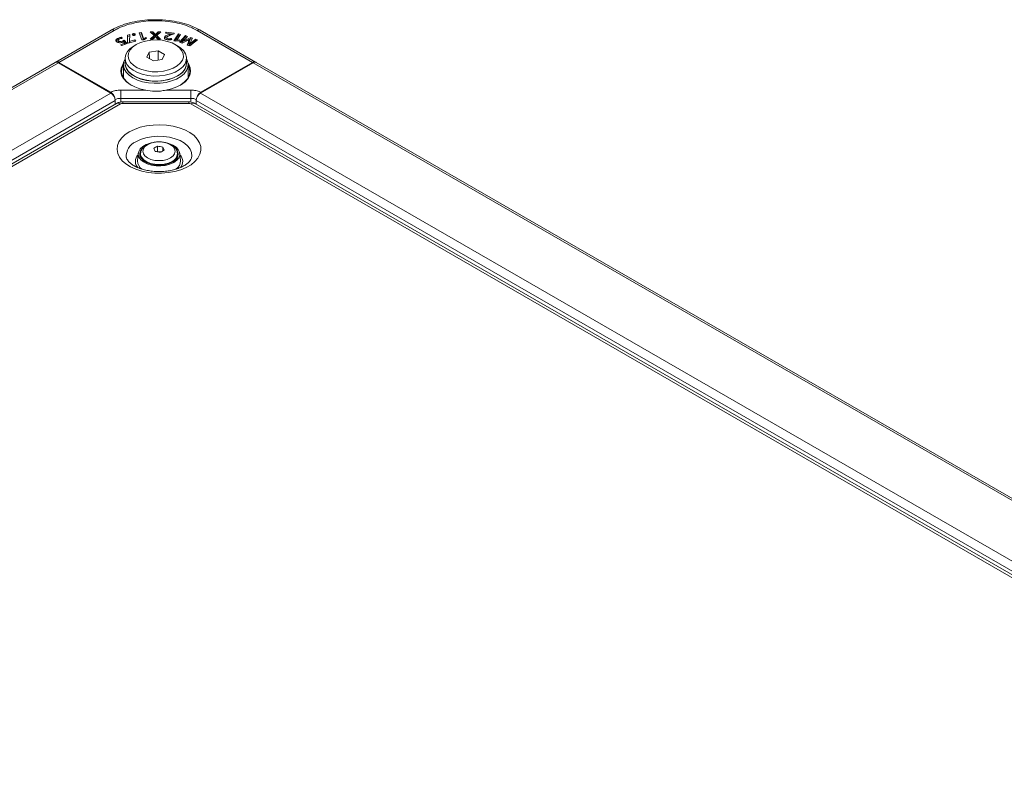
# Model space of a CAD drawing. Header units: millimetres. Extents: x 0 to 1118, y 0 to 864.
# Tile 61 of 256: x 186 to 266, y 216 to 278. Entities that reach past the tile are written whole.
import ezdxf

# ---------------------------------------------------------------- set-up
doc = ezdxf.new("R2010")
doc.units = ezdxf.units.MM

msp = doc.modelspace()

# ---------------------------------------------------------------- linework, layer by layer
at = {"color": 7, "linetype": 'Continuous', "lineweight": 15}
for p, q in [((188.8762, 274.1374), (193.3844, 276.7399)), ((194.8946, 276.371), (194.7104, 276.3205)), ((194.8738, 275.818), (194.8946, 276.371)), ((195.3372, 276.3737), (195.1199, 276.3183)), ((195.1775, 276.447), (195.1774, 276.447)), ((195.1774, 276.3436), (195.1775, 276.447)), ((195.3296, 276.3511), (195.3306, 276.402)), ((195.8322, 276.5356), (195.6502, 276.5117)), ((195.6502, 276.5117), (195.8759, 275.938)), ((195.8305, 276.432), (195.6889, 276.4134)), ((195.8305, 276.432), (195.8322, 276.5356)), ((196.0176, 275.9565), (195.8305, 276.432)), ((196.0193, 276.0598), (195.8322, 276.5356)), ((196.7615, 276.6054), (196.5388, 276.6047)), ((196.5388, 276.6047), (196.8631, 276.2934)), ((196.7602, 276.5021), (196.6461, 276.5017)), ((196.7602, 276.5021), (196.7615, 276.6054)), ((196.8754, 276.3817), (196.7602, 276.5021)), ((196.8773, 276.4844), (196.7615, 276.6054)), ((196.9818, 276.2665), (196.9831, 276.3698)), ((196.988, 276.3697), (196.9831, 276.3698)), ((196.9895, 276.2664), (196.988, 276.3697)), ((197.1864, 276.6067), (197.0825, 276.485)), ((197.1878, 276.5033), (197.0844, 276.3824)), ((197.0967, 276.2977), (197.4075, 276.6073)), ((197.4075, 276.6073), (197.1864, 276.6067)), ((197.1878, 276.5033), (197.1864, 276.6067)), ((197.3035, 276.5037), (197.1878, 276.5033)), ((197.8384, 276.5776), (197.8046, 276.4874)), ((197.8046, 276.4874), (198.2138, 276.4363)), ((198.5143, 276.4933), (197.8384, 276.5776)), ((197.8399, 276.483), (197.8384, 276.5776)), ((198.2131, 276.4345), (198.1095, 276.4021)), ((198.1106, 276.2989), (198.1095, 276.4021)), ((198.2138, 276.4363), (198.2131, 276.4345)), ((198.2151, 276.3316), (198.2131, 276.4345)), ((198.2164, 276.3352), (198.2138, 276.4363)), ((198.4165, 276.4021), (198.214, 276.4274)), ((198.348, 276.3788), (198.4894, 276.4269)), ((198.8467, 276.4263), (198.4831, 275.8767)), ((198.4894, 276.4269), (198.5143, 276.4933)), ((198.7195, 275.9321), (199.021, 276.3879)), ((199.021, 276.3879), (198.8467, 276.4263)), ((198.848, 276.3226), (198.8467, 276.4263)), ((200.6231, 276.7399), (205.1313, 274.1374)), ((193.949, 275.9326), (193.9468, 275.8307)), ((193.9682, 275.992), (193.967, 276.0952)), ((193.9772, 275.7609), (193.979, 275.8637)), ((194.4687, 275.6801), (194.1441, 275.5532)), ((194.1441, 275.5532), (194.2337, 275.4768)), ((194.273, 276.0715), (194.2236, 276.1539)), ((194.4715, 275.5776), (194.2274, 275.4822)), ((194.2337, 275.4768), (194.67, 275.6473)), ((194.3284, 275.7642), (194.3272, 275.8653)), ((194.3792, 275.7872), (194.4687, 275.6801)), ((194.602, 275.6207), (194.4368, 275.8109)), ((194.67, 275.6473), (194.4375, 275.915)), ((194.4715, 275.5776), (194.4687, 275.6801)), ((194.7104, 276.3205), (194.705, 275.7467)), ((194.705, 275.7467), (194.7582, 275.6821)), ((194.7126, 276.2177), (194.7081, 275.7429)), ((194.7126, 276.2177), (194.7104, 276.3205)), ((194.8907, 276.2665), (194.7126, 276.2177)), ((194.7582, 275.6821), (195.3773, 275.8518)), ((194.8716, 275.7157), (194.8738, 275.818)), ((194.8733, 275.7136), (194.8716, 275.7157)), ((194.8751, 275.8164), (194.8738, 275.818)), ((194.8741, 275.7139), (194.8751, 275.8164)), ((195.3087, 275.9352), (194.8751, 275.8164)), ((195.1774, 276.3436), (195.1774, 276.3436)), ((195.4125, 275.5637), (195.2357, 275.4616)), ((195.3076, 275.8327), (195.3087, 275.9352)), ((195.3773, 275.8518), (195.3087, 275.9352)), ((195.8759, 275.938), (196.0334, 275.9586)), ((196.0177, 275.9566), (196.0193, 276.0598)), ((196.0224, 276.0602), (196.0193, 276.0598)), ((196.1835, 276.137), (196.0224, 276.0602)), ((196.0234, 275.9573), (196.0224, 276.0602)), ((196.1827, 276.0329), (196.0243, 275.9574)), ((196.0334, 275.9586), (196.2479, 276.0591)), ((196.1827, 276.0329), (196.1835, 276.137)), ((196.1853, 276.0298), (196.1827, 276.0329)), ((196.2479, 276.0591), (196.1835, 276.137)), ((196.8631, 276.2934), (196.5568, 275.9946)), ((196.5568, 275.9946), (196.7779, 275.9953)), ((196.8656, 276.1913), (196.6643, 275.9949)), ((196.7779, 275.9953), (196.8897, 276.1214)), ((196.8656, 276.1913), (196.8631, 276.2934)), ((196.972, 276.2239), (196.975, 276.224)), ((196.9895, 276.2664), (196.9818, 276.2665)), ((197.0639, 276.122), (197.1794, 275.9965)), ((197.0942, 276.1956), (197.0967, 276.2977)), ((197.2951, 275.9968), (197.0942, 276.1956)), ((197.4005, 275.9971), (197.0967, 276.2977)), ((197.1794, 275.9965), (197.4005, 275.9971)), ((197.7099, 276.0619), (197.7078, 276.1643)), ((197.8992, 276.103), (197.897, 276.0007)), ((198.0414, 275.9294), (198.0419, 276.0327)), ((198.2991, 275.97), (198.2727, 276.0539)), ((198.4831, 275.8767), (198.634, 275.8434)), ((198.848, 276.3226), (198.5441, 275.8632)), ((198.7718, 275.4616), (198.595, 275.5637)), ((198.634, 275.8434), (198.9091, 275.8583)), ((198.7172, 275.8479), (198.7195, 275.9321)), ((198.7225, 275.9314), (198.7195, 275.9321)), ((198.7222, 275.8482), (198.7225, 275.9314)), ((198.9303, 275.9437), (198.7225, 275.9314)), ((198.9613, 276.2976), (198.848, 276.3226)), ((198.9091, 275.8583), (198.9303, 275.9437)), ((199.4341, 276.288), (198.926, 275.7519)), ((198.926, 275.7519), (199.1387, 275.6751)), ((199.435, 276.1842), (198.9999, 275.7252)), ((199.1387, 275.6751), (199.4868, 275.8378)), ((199.155, 275.6895), (199.158, 275.792)), ((199.1624, 275.6868), (199.155, 275.6895)), ((199.1621, 275.7905), (199.158, 275.792)), ((199.1624, 275.6868), (199.1621, 275.7905)), ((199.3828, 276.0131), (199.5937, 276.2304)), ((199.5937, 276.2304), (199.4341, 276.288)), ((199.435, 276.1842), (199.4341, 276.288)), ((199.5193, 276.1537), (199.435, 276.1842)), ((199.8557, 276.1274), (199.4828, 275.9502)), ((199.7379, 275.9678), (199.4841, 275.8472)), ((199.6632, 275.7752), (199.555, 275.525)), ((199.6653, 275.6728), (199.5951, 275.5105)), ((199.6653, 275.6728), (199.6632, 275.7752)), ((199.7325, 275.4811), (199.7351, 275.5838)), ((199.738, 275.5829), (199.7351, 275.5838)), ((199.7387, 275.4792), (199.738, 275.5829)), ((199.7704, 275.4473), (200.3903, 275.9431)), ((199.7714, 275.986), (199.7751, 275.9846)), ((199.8559, 276.0238), (199.7742, 275.985)), ((199.7777, 275.8831), (199.7751, 275.9846)), ((199.982, 276.0818), (199.8557, 276.1274)), ((199.8559, 276.0238), (199.8557, 276.1274)), ((199.9418, 275.9928), (199.8559, 276.0238)), ((199.8627, 275.8175), (199.982, 276.0818)), ((200.2374, 275.9983), (199.9922, 275.7974)), ((200.238, 275.8945), (199.994, 275.6946)), ((200.3903, 275.9431), (200.2374, 275.9983)), ((200.238, 275.8945), (200.2374, 275.9983)), ((200.3011, 275.8717), (200.238, 275.8945)), ((196.481, 274.9472), (196.2897, 274.5349)), ((197.1951, 275.0576), (196.481, 274.9472)), ((196.4856, 274.4218), (196.481, 274.9472)), ((197.1926, 274.292), (197.1951, 275.0576)), ((197.7178, 274.7559), (197.1951, 275.0576)), ((197.5265, 274.3436), (197.7178, 274.7559)), ((199.555, 275.525), (199.7704, 275.4473)), ((199.7387, 275.4792), (199.7325, 275.4811)), ((93.7775, 219.238), (188.8303, 274.1109)), ((188.8551, 274.1252), (188.8313, 274.1114)), ((188.8551, 274.1252), (188.8657, 274.1313)), ((188.8579, 274.1236), (188.8551, 274.1252)), ((188.8657, 274.1313), (188.8762, 274.1374)), ((188.8868, 274.1312), (188.8762, 274.1374)), ((189.0803, 274.0861), (193.3533, 271.6194)), ((193.3442, 271.6797), (189.128, 274.1137)), ((194.5037, 274.4413), (194.5037, 274.033)), ((196.2897, 274.5349), (196.8124, 274.2332)), ((196.8124, 274.2332), (197.5265, 274.3436)), ((199.5037, 274.033), (199.5037, 274.4413)), ((204.9271, 274.0861), (200.6542, 271.6194)), ((200.6633, 271.6797), (204.8794, 274.1137)), ((205.1313, 274.1374), (205.1207, 274.1312)), ((205.1313, 274.1374), (205.1418, 274.1313)), ((205.1418, 274.1313), (205.1523, 274.1252)), ((205.1523, 274.1252), (205.1496, 274.1236)), ((205.1523, 274.1252), (205.1761, 274.1114)), ((205.1771, 274.1109), (349.5507, 190.7658)), ((194.3662, 273.9309), (194.3662, 272.8612)), ((199.6412, 272.8612), (199.6412, 273.9309)), ((194.3662, 273.0928), (194.3082, 272.9725)), ((199.6993, 272.9725), (199.6412, 273.0928)), ((193.8126, 270.7674), (99.012, 216.0402)), ((193.7068, 271.007), (193.7068, 270.7064)), ((193.7068, 270.7407), (193.7082, 270.7072)), ((199.6931, 270.8968), (194.3144, 270.8968)), ((344.3162, 187.5679), (200.1948, 270.7674)), ((200.3006, 270.7407), (200.2992, 270.7072)), ((200.3006, 271.007), (200.3006, 270.7064)), ((197.1531, 266.8632), (197.1118, 266.8393)), ((197.1531, 267.2912), (197.1531, 266.8632)), ((197.4292, 266.8205), (197.1531, 266.8632)), ((197.5853, 267.2244), (197.5853, 266.9129)), ((195.5843, 266.7119), (195.5219, 266.1016)), ((195.7689, 266.6641), (195.7689, 266.4912)), ((195.7689, 266.4912), (195.7927, 266.3375)), ((198.7689, 266.4912), (198.7689, 266.6641)), ((198.7689, 266.5235), (198.8037, 266.4504)), ((199.0159, 266.1016), (198.9535, 266.7119))]:
    msp.add_line(p, q, dxfattribs=at)
at = {"color": 9, "linetype": 'Continuous', "lineweight": 0}
for p, q in [((193.6326, 276.7141), (189.128, 274.1137)), ((196.8754, 276.3817), (196.8773, 276.4844)), ((197.0844, 276.3824), (197.0825, 276.485)), ((204.8794, 274.1137), (200.3748, 276.7141)), ((199.4841, 275.8472), (199.4828, 275.9502)), ((199.994, 275.6946), (199.9922, 275.7974)), ((94.0275, 219.2133), (189.0803, 274.0861)), ((188.8716, 274.1279), (188.8657, 274.1313)), ((204.9271, 274.0861), (349.3007, 190.7411)), ((205.1418, 274.1313), (205.1359, 274.1279)), ((98.3005, 216.7466), (193.3533, 271.6194)), ((194.1538, 271.8521), (196.1886, 271.8521)), ((194.1538, 271.8521), (194.1538, 271.1844)), ((197.8189, 271.8521), (199.8537, 271.8521)), ((199.8537, 271.8521), (199.8537, 271.1844)), ((200.6542, 271.6194), (345.0277, 188.2743)), ((98.654, 216.1342), (193.7068, 271.007)), ((199.8537, 271.1844), (194.1538, 271.1844)), ((194.1538, 271.1844), (194.1617, 270.8841)), ((194.3144, 270.7775), (194.3144, 270.8968)), ((199.6931, 270.7775), (194.3144, 270.7775)), ((199.6931, 270.7775), (199.6931, 270.8968)), ((199.8457, 270.8799), (199.8537, 271.1844)), ((200.3006, 271.007), (344.6741, 187.6619)), ((194.1376, 270.7352), (99.337, 216.008)), ((343.9912, 187.5358), (199.8699, 270.7352))]:
    msp.add_line(p, q, dxfattribs=at)
at = {"color": 7, "linetype": 'Continuous', "lineweight": 15, "flags": 128}
for points in [[(195.1774, 276.3436), (195.1774, 276.3829), (195.1774, 276.415), (195.1774, 276.447)], [(194.2223, 276.0651), (194.2228, 276.1022), (194.2236, 276.1539)], [(194.4368, 275.8109), (194.4372, 275.863), (194.4375, 275.915)], [(195.4127, 275.5639), (195.125, 275.3602), (194.9143, 275.1272), (194.789, 274.8745), (194.7545, 274.6125), (194.812, 274.3518), (194.9592, 274.1031), (195.1902, 273.8766), (195.4954, 273.6816), (195.8623, 273.526), (196.276, 273.4163), (196.7195, 273.3569), (197.1746, 273.3502), (197.6227, 273.3966), (198.0455, 273.4941), (198.4256, 273.6387), (198.7475, 273.8246), (198.998, 274.044), (199.1669, 274.2881), (199.2472, 274.5468), (199.2357, 274.8095), (199.1328, 275.0655), (198.9427, 275.3043), (198.6733, 275.5162), (198.3355, 275.6923), (197.9431, 275.8257), (197.5123, 275.9107), (197.0607, 275.9439), (196.6068, 275.9239), (196.1691, 275.8516), (195.7656, 275.7299), (195.4127, 275.5639)], [(198.2711, 275.95), (198.2719, 276.0019), (198.2727, 276.0539)], [(198.7718, 275.4616), (199.0051, 275.3061), (199.2525, 275.0719), (199.4185, 274.8148), (199.4974, 274.5442), (199.4861, 274.2699), (199.385, 274.0018), (199.1979, 273.7496), (198.9315, 273.5224), (198.5955, 273.3284), (198.2019, 273.1746), (197.7649, 273.0666), (197.3005, 273.0082), (196.8254, 273.0017), (196.3567, 273.0472), (195.9114, 273.1431), (195.5055, 273.2859), (195.1539, 273.4705), (194.869, 273.6901), (194.6614, 273.9369), (194.5383, 274.2019), (194.5044, 274.4756), (194.5609, 274.748), (194.7056, 275.0094), (194.9334, 275.2502), (195.236, 275.4618), (195.236, 275.4618)], [(196.1886, 271.8521), (195.7201, 271.9603), (195.2922, 272.1147), (194.9184, 272.3104), (194.6107, 272.5413), (194.3787, 272.8), (194.2297, 273.0784), (194.1686, 273.3675), (194.1972, 273.6584), (194.3146, 273.9417), (194.372, 274.0317)], [(199.5037, 274.4161), (199.5712, 274.2795), (199.6384, 274.0012), (199.6159, 273.7206), (199.5045, 273.4471), (199.3079, 273.19), (199.0329, 272.9582), (198.6887, 272.7595), (198.2872, 272.6007), (197.8419, 272.4873), (197.3681, 272.4229), (196.8819, 272.4099), (196.3999, 272.4488), (195.9384, 272.5381), (195.5132, 272.6748), (195.1387, 272.8543), (194.8278, 273.0704), (194.591, 273.3159), (194.4363, 273.5823), (194.369, 273.8606), (194.3915, 274.1413), (194.503, 274.4148), (194.5037, 274.4161)], [(194.5037, 274.1775), (194.4976, 274.1365), (194.509, 273.8608), (194.6105, 273.5914), (194.7986, 273.3379), (195.0663, 273.1095), (195.404, 272.9145), (195.7996, 272.76), (196.2387, 272.6514), (196.7055, 272.5928), (197.183, 272.5862), (197.654, 272.632), (198.1016, 272.7283), (198.5094, 272.8719), (198.8629, 273.0573), (199.1491, 273.2781), (199.3578, 273.5261), (199.4814, 273.7925), (199.5155, 274.0675), (199.5037, 274.1775)], [(194.5037, 274.033), (194.5101, 273.93), (194.5889, 273.6595), (194.755, 273.4024), (195.0024, 273.1681), (195.3221, 272.9651), (195.7026, 272.8007), (196.1301, 272.6808), (196.5892, 272.6098), (197.0632, 272.5902), (197.5351, 272.6228), (197.9879, 272.7063), (198.405, 272.8378), (198.7715, 273.0125)], [(199.6355, 274.0317), (199.6929, 273.9417), (199.8103, 273.6584), (199.8389, 273.3675), (199.7777, 273.0784), (199.6288, 272.8), (199.3968, 272.5413), (199.089, 272.3104), (198.7153, 272.1147), (198.2874, 271.9603), (197.8189, 271.8521)], [(194.3662, 273.8997), (194.362, 273.8924), (194.2466, 273.6141), (194.2186, 273.3284), (194.2786, 273.0443), (194.4249, 272.7708), (194.6529, 272.5167), (194.9552, 272.2899), (195.051, 272.2328)], [(198.9564, 272.2328), (199.0523, 272.2899), (199.3546, 272.5167), (199.5825, 272.7708), (199.7288, 273.0443), (199.7889, 273.3284), (199.7608, 273.6141), (199.6455, 273.8924), (199.6412, 273.8997)], [(197.9897, 267.5353), (198.0698, 267.512), (198.3907, 267.3822), (198.6512, 267.2133), (198.8372, 267.0142), (198.9386, 266.7957), (198.95, 266.5696), (198.8707, 266.3481), (198.7052, 266.1431), (198.4621, 265.9656)], [(198.4621, 265.9656), (198.1548, 265.8254), (197.7997, 265.7298), (197.416, 265.684), (197.0243, 265.6906), (196.6459, 265.7491), (196.301, 265.8565), (196.0083, 266.0069), (195.7836, 266.1921), (195.6389, 266.4024), (195.5821, 266.6262), (195.6163, 266.8515), (195.7395, 267.0662), (195.9452, 267.2587), (196.2223, 267.4186), (196.415, 267.4947)], [(195.8686, 267.0707), (195.7652, 266.925), (195.6968, 266.7094), (195.7197, 266.4906), (195.8327, 266.2813), (196.0291, 266.0937), (196.2976, 265.9388), (196.6225, 265.8254), (196.985, 265.7602), (197.364, 265.7469), (197.7375, 265.7864), (198.0837, 265.8764), (198.3826, 266.0116)], [(195.7341, 266.4504), (195.7652, 266.5167), (195.7689, 266.5235)], [(198.7451, 266.3375), (198.7504, 266.3557), (198.7689, 266.4912)]]:
    msp.add_lwpolyline(points, dxfattribs=at)
at = {"color": 9, "linetype": 'Continuous', "lineweight": 0, "flags": 128}
for points in [[(194.8531, 268.4574), (195.2719, 268.6631), (195.7424, 268.8273), (196.2525, 268.9458), (196.7889, 269.0155), (197.3377, 269.0347), (197.8847, 269.0028), (198.4158, 268.9206), (198.9172, 268.7903), (199.3759, 268.6153), (199.7801, 268.4001), (200.1192, 268.1502), (200.3844, 267.8722), (200.569, 267.5732), (200.6681, 267.261), (200.6792, 266.9437), (200.6019, 266.6294), (200.4384, 266.3264), (200.1927, 266.0424), (199.8713, 265.7849), (199.4825, 265.5604), (199.0364, 265.3749), (198.5445, 265.2331), (198.0196, 265.1386), (197.4752, 265.094), (196.9255, 265.1004), (196.3846, 265.1576), (195.8667, 265.2642), (195.3851, 265.4173), (194.9523, 265.6131), (194.5795, 265.8464), (194.2763, 266.1112), (194.0506, 266.4006), (193.9083, 266.7072), (193.8531, 267.023), (193.8863, 267.3399), (194.0071, 267.6495), (194.2124, 267.944), (194.4968, 268.2156), (194.8531, 268.4574)], [(195.376, 267.6452), (195.756, 267.8274), (196.1876, 267.9661), (196.656, 268.0568), (197.1453, 268.0962), (197.6387, 268.083), (198.1196, 268.0177), (198.5715, 267.9025), (198.9791, 267.7414), (199.3284, 267.5397), (199.6076, 267.3044), (199.8071, 267.0435), (199.9202, 266.7659), (199.9431, 266.481), (199.9242, 266.3559)], [(198.2008, 266.3374), (198.4103, 266.495), (198.5419, 266.6785), (198.5868, 266.8754), (198.5419, 267.0723), (198.4103, 267.2558), (198.2008, 267.4134), (197.9279, 267.5343), (197.61, 267.6103), (197.2689, 267.6362), (196.9278, 267.6103), (196.6099, 267.5343), (196.337, 267.4134), (196.1275, 267.2558), (195.9959, 267.0723), (195.951, 266.8754), (195.9959, 266.6785), (196.1275, 266.495), (196.337, 266.3374), (196.6099, 266.2165), (196.9278, 266.1405), (197.2689, 266.1146), (197.61, 266.1405), (197.9279, 266.2165), (198.2008, 266.3374)], [(198.3296, 266.0518), (198.0325, 265.9187), (197.6874, 265.8325), (197.316, 265.7986), (196.9417, 265.819), (196.5879, 265.8925), (196.2769, 266.0145), (196.0283, 266.1774), (195.8576, 266.3708), (195.7756, 266.5826), (195.7691, 266.6771)]]:
    msp.add_lwpolyline(points, dxfattribs=at)
at = {"color": 7, "linetype": 'Continuous', "lineweight": 15}
for centre, radius, start, end in [((188.9339, 273.8817), 0.2515, 54.381827, 114.313952), ((198.302, 274.1223), 1.2051, 292.93118, 355.748679), ((205.0736, 273.8817), 0.2515, 65.686048, 125.618173), ((192.9392, 270.9721), 0.7684, 2.605478, 57.394522), ((201.0682, 270.9721), 0.7684, 122.605478, 177.394522), ((198.8208, 264.0369), 3.6567, 117.134041, 122.860582), ((193.0334, 265.1916), 4.2591, 23.047935, 26.748988), ((196.4673, 262.2919), 4.5929, 78.478035, 83.935888), ((196.6679, 262.7241), 4.5929, 78.478035, 83.935888), ((199.3688, 263.7206), 3.6567, 117.134041, 122.860582), ((193.782, 265.3074), 4.2591, 23.047935, 26.748988), ((198.1546, 266.641), 0.6695, 289.914327, 43.217487), ((196.3117, 266.0869), 0.7899, 178.935165, 238.519003), ((198.2298, 266.086), 0.7862, 302.169414, 1.139895)]:
    msp.add_arc(centre, radius, start, end, dxfattribs=at)
at = {"color": 9, "linetype": 'Continuous', "lineweight": 0}
for centre, radius, start, end in [((193.9472, 270.4695), 0.3269, 54.382423, 114.307119), ((194.3072, 270.4169), 0.3607, 88.855903, 118.040239), ((199.7003, 270.4169), 0.3607, 61.959761, 91.144097), ((200.0603, 270.4695), 0.3269, 65.692881, 125.617577), ((195.8789, 266.4745), 1.2741, 113.249854, 184.147556), ((196.0927, 266.043), 0.7493, 134.132644, 222.773279), ((198.0495, 266.7162), 0.721, 292.853798, 356.117577), ((198.4638, 266.0441), 0.7356, 317.81256, 46.852981)]:
    msp.add_arc(centre, radius, start, end, dxfattribs=at)
at = {"color": 7, "linetype": 'Continuous', "lineweight": 15}
for centre, major_axis, start_param, end_param in [((189.1219, 273.7018), (-0.2433, 0.4369), 5.5069065, 6.2923047), ((204.8856, 273.7018), (0.2433, 0.4369), 6.274066, 7.0594641)]:
    msp.add_ellipse(centre, major_axis=major_axis, ratio=0.587367, start_param=start_param, end_param=end_param, dxfattribs=at)
for points, knots in [([(193.3843, 276.7398), (193.507, 276.8058), (193.8408, 276.9854), (194.469, 277.2272), (195.2664, 277.4336), (196.1234, 277.5599), (197.0695, 277.6056), (198.0157, 277.5498), (198.918, 277.3944), (199.8014, 277.1507), (200.3239, 276.8894), (200.6231, 276.7398)], [0, 0, 0, 0, 0.0627054, 0.1705801, 0.2816652, 0.3894286, 0.5004169, 0.6352697, 0.7422845, 0.8524245, 1, 1, 1, 1]), ([(195.1774, 276.447), (195.1627, 276.4431), (195.137, 276.4362), (195.1107, 276.4178), (195.0976, 276.3973), (195.0962, 276.3762), (195.1025, 276.3629), (195.1053, 276.357)], [0, 0, 0, 0, 0.24964704, 0.43883729, 0.62775809, 0.83382104, 1, 1, 1, 1]), ([(195.1053, 276.357), (195.1127, 276.3476), (195.1254, 276.3316), (195.1587, 276.3152), (195.194, 276.3076), (195.2287, 276.3071), (195.2494, 276.3104), (195.2586, 276.3118)], [0, 0, 0, 0, 0.2740763, 0.4695871, 0.6658472, 0.8514987, 1, 1, 1, 1]), ([(195.3004, 276.3266), (195.2918, 276.3313), (195.274, 276.3411), (195.2382, 276.3482), (195.2047, 276.3479), (195.1851, 276.3448), (195.1774, 276.3436)], [0, 0, 0, 0, 0.2613698, 0.5461228, 0.8218292, 1, 1, 1, 1]), ([(195.3306, 276.402), (195.3233, 276.4112), (195.3105, 276.4272), (195.2762, 276.4435), (195.2396, 276.4516), (195.2052, 276.4513), (195.1853, 276.4482), (195.1775, 276.447)], [0, 0, 0, 0, 0.27109458, 0.47405431, 0.6772857, 0.87404945, 1, 1, 1, 1]), ([(195.2586, 276.3118), (195.2752, 276.3165), (195.3032, 276.3243), (195.3287, 276.3453), (195.3396, 276.3665), (195.3385, 276.3861), (195.3328, 276.3976), (195.3306, 276.402)], [0, 0, 0, 0, 0.28373686, 0.47936417, 0.67497614, 0.87626559, 1, 1, 1, 1]), ([(196.9818, 276.2665), (196.9705, 276.2794), (196.948, 276.3053), (196.9122, 276.3436), (196.8877, 276.369), (196.8754, 276.3817)], [0, 0, 0, 0, 0.33152175, 0.66571886, 1, 1, 1, 1]), ([(196.9831, 276.3698), (196.9719, 276.3827), (196.9494, 276.4085), (196.9138, 276.4466), (196.8895, 276.4718), (196.8773, 276.4844)], [0, 0, 0, 0, 0.3333365, 0.6666277, 1, 1, 1, 1]), ([(197.0825, 276.485), (197.0712, 276.4722), (197.049, 276.4467), (197.0163, 276.4086), (196.9975, 276.3827), (196.988, 276.3697)], [0, 0, 0, 0, 0.3394357, 0.6694961, 1, 1, 1, 1]), ([(197.0844, 276.3824), (197.0731, 276.3695), (197.0508, 276.344), (197.018, 276.3056), (196.999, 276.2795), (196.9895, 276.2664)], [0, 0, 0, 0, 0.337422, 0.6684837, 1, 1, 1, 1]), ([(198.1095, 276.4021), (198.0666, 276.3872), (197.9808, 276.3573), (197.8609, 276.3051), (197.7545, 276.2436), (197.7229, 276.19), (197.7078, 276.1643)], [0, 0, 0, 0, 0.2539302, 0.508119, 0.7640373, 1, 1, 1, 1]), ([(197.9003, 276.1513), (197.9114, 276.1688), (197.9384, 276.2114), (198.0368, 276.2628), (198.1757, 276.3197), (198.2839, 276.3568), (198.348, 276.3788)], [0, 0, 0, 0, 0.15683597, 0.38221486, 0.63372067, 1, 1, 1, 1]), ([(193.967, 276.0952), (193.912, 276.0688), (193.825, 276.0272), (193.7676, 275.9438), (193.7612, 275.8732), (193.7914, 275.8226), (193.8176, 275.7983), (193.8232, 275.793)], [0, 0, 0, 0, 0.3488531, 0.550932, 0.7533311, 0.9463329, 1, 1, 1, 1]), ([(193.9682, 275.992), (193.9119, 275.9661), (193.8274, 275.9272), (193.7939, 275.8691), (193.7827, 275.8498)], [0, 0, 0, 0, 0.6667078, 1, 1, 1, 1]), ([(193.8232, 275.793), (193.8384, 275.7814), (193.8731, 275.7549), (193.948, 275.7251), (194.0228, 275.7124), (194.0667, 275.7124), (194.0787, 275.7124)], [0, 0, 0, 0, 0.247593, 0.5662847, 0.8817412, 1, 1, 1, 1]), ([(193.9772, 275.7609), (193.9663, 275.7734), (193.9475, 275.7951), (193.9418, 275.8207), (193.9469, 275.8306), (193.9469, 275.8307)], [0, 0, 0, 0, 0.5769438, 0.9979419, 1, 1, 1, 1]), ([(193.979, 275.8637), (193.9676, 275.8763), (193.9479, 275.898), (193.9461, 275.9333), (193.9655, 275.9675), (194.002, 276), (194.0405, 276.0169), (194.0575, 276.0244)], [0, 0, 0, 0, 0.22660276, 0.3896557, 0.55248466, 0.80170684, 1, 1, 1, 1]), ([(194.2236, 276.1539), (194.1997, 276.1516), (194.1519, 276.1471), (194.064, 276.1289), (194.0052, 276.1084), (193.967, 276.0952)], [0, 0, 0, 0, 0.2608508, 0.52127, 1, 1, 1, 1]), ([(194.3272, 275.8653), (194.283, 275.8496), (194.2204, 275.8274), (194.1265, 275.8169), (194.0627, 275.822), (194.0109, 275.8393), (193.9889, 275.8562), (193.979, 275.8637)], [0, 0, 0, 0, 0.3934046, 0.5567871, 0.7212922, 0.8762227, 1, 1, 1, 1]), ([(194.0575, 276.0244), (194.0789, 276.0319), (194.1225, 276.0472), (194.1954, 276.0631), (194.2469, 276.0687), (194.273, 276.0715)], [0, 0, 0, 0, 0.3235218, 0.6578603, 1, 1, 1, 1]), ([(194.0787, 275.7124), (194.102, 275.7134), (194.1485, 275.7155), (194.2318, 275.7306), (194.2864, 275.7493), (194.3208, 275.761)], [0, 0, 0, 0, 0.2692177, 0.5387715, 1, 1, 1, 1]), ([(194.3208, 275.761), (194.3259, 275.7631), (194.336, 275.7672), (194.3558, 275.7756), (194.3699, 275.7825), (194.3792, 275.7872)], [0, 0, 0, 0, 0.2502899, 0.5006072, 1, 1, 1, 1]), ([(194.4375, 275.915), (194.4288, 275.9105), (194.4115, 275.9014), (194.375, 275.8845), (194.3463, 275.873), (194.3272, 275.8653)], [0, 0, 0, 0, 0.2511466, 0.5023637, 1, 1, 1, 1]), ([(194.4368, 275.8109), (194.4281, 275.8064), (194.4107, 275.7973), (194.3921, 275.7885), (194.3821, 275.7844), (194.3817, 275.7842)], [0, 0, 0, 0, 0.4885288, 0.9771662, 1, 1, 1, 1]), ([(195.1774, 276.3436), (195.1618, 276.3402), (195.1455, 276.3366), (195.1351, 276.3291), (195.1346, 276.3287)], [0, 0, 0, 0, 0.9575913, 1, 1, 1, 1]), ([(196.8897, 276.1214), (196.9009, 276.1343), (196.9212, 276.1576), (196.9481, 276.1919), (196.964, 276.2133), (196.972, 276.2239)], [0, 0, 0, 0, 0.3832035, 0.6915286, 1, 1, 1, 1]), ([(196.975, 276.224), (196.9859, 276.211), (197.0058, 276.1874), (197.0354, 276.1534), (197.0544, 276.1324), (197.0639, 276.122)], [0, 0, 0, 0, 0.379142, 0.6895422, 1, 1, 1, 1]), ([(197.7078, 276.1643), (197.7029, 276.139), (197.6936, 276.0913), (197.7396, 276.0271), (197.8216, 275.9796), (197.9048, 275.959), (197.9579, 275.9509), (197.9706, 275.949)], [0, 0, 0, 0, 0.254989, 0.4802614, 0.6776544, 0.9227771, 1, 1, 1, 1]), ([(198.1106, 276.2989), (198.0677, 276.284), (197.9818, 276.2541), (197.862, 276.202), (197.7561, 276.1406), (197.7248, 276.0873), (197.7099, 276.0619)], [0, 0, 0, 0, 0.2547076, 0.509676, 0.7664143, 1, 1, 1, 1]), ([(198.0419, 276.0327), (198.0158, 276.0372), (197.9747, 276.0441), (197.9276, 276.0652), (197.9026, 276.0909), (197.8914, 276.1208), (197.8975, 276.1415), (197.9003, 276.1513)], [0, 0, 0, 0, 0.2858471, 0.4510286, 0.6171853, 0.8186625, 1, 1, 1, 1]), ([(197.9706, 275.949), (198.0037, 275.946), (198.0915, 275.9379), (198.206, 275.9464), (198.2779, 275.9647), (198.2991, 275.97)], [0, 0, 0, 0, 0.2988214, 0.7938796, 1, 1, 1, 1]), ([(198.2727, 276.0539), (198.2495, 276.0483), (198.2078, 276.0384), (198.1302, 276.0272), (198.076, 276.0306), (198.0419, 276.0327)], [0, 0, 0, 0, 0.3171435, 0.5705001, 1, 1, 1, 1]), ([(199.158, 275.792), (199.1845, 275.8165), (199.2369, 275.865), (199.3105, 275.9392), (199.3587, 275.9884), (199.3828, 276.0131)], [0, 0, 0, 0, 0.33781963, 0.66888192, 1, 1, 1, 1]), ([(199.4828, 275.9502), (199.4439, 275.932), (199.3698, 275.8972), (199.2629, 275.8439), (199.1957, 275.8083), (199.1621, 275.7905)], [0, 0, 0, 0, 0.3541542, 0.6769804, 1, 1, 1, 1]), ([(199.4841, 275.8472), (199.4453, 275.829), (199.3709, 275.7941), (199.2637, 275.7406), (199.1962, 275.7048), (199.1624, 275.6868)], [0, 0, 0, 0, 0.3528751, 0.6763398, 1, 1, 1, 1]), ([(199.4868, 275.8378), (199.5249, 275.8565), (199.5927, 275.8897), (199.6869, 275.9396), (199.7432, 275.9705), (199.7714, 275.986)], [0, 0, 0, 0, 0.3913113, 0.6956005, 1, 1, 1, 1]), ([(199.7751, 275.9846), (199.7591, 275.9573), (199.7307, 275.909), (199.6941, 275.8391), (199.6735, 275.7965), (199.6632, 275.7752)], [0, 0, 0, 0, 0.3951441, 0.697506, 1, 1, 1, 1]), ([(199.7777, 275.8831), (199.7617, 275.8557), (199.7333, 275.8073), (199.6964, 275.7371), (199.6757, 275.6943), (199.6653, 275.6728)], [0, 0, 0, 0, 0.39354523, 0.69670505, 1, 1, 1, 1]), ([(199.7351, 275.5838), (199.7518, 275.611), (199.7836, 275.6632), (199.8257, 275.7412), (199.8503, 275.7921), (199.8627, 275.8175)], [0, 0, 0, 0, 0.3533457, 0.6765681, 1, 1, 1, 1]), ([(199.9922, 275.7974), (199.9637, 275.7737), (199.9067, 275.7262), (199.822, 275.6547), (199.766, 275.6069), (199.738, 275.5829)], [0, 0, 0, 0, 0.3332064, 0.6665987, 1, 1, 1, 1]), ([(199.994, 275.6946), (199.9655, 275.6709), (199.9083, 275.6233), (199.8232, 275.5515), (199.7669, 275.5033), (199.7387, 275.4792)], [0, 0, 0, 0, 0.3317748, 0.6658829, 1, 1, 1, 1]), ([(193.6766, 271.1834), (193.6738, 271.2028), (193.6641, 271.2719), (193.6075, 271.3975), (193.5155, 271.5379), (193.421, 271.6311), (193.3627, 271.668), (193.3442, 271.6797)], [0, 0, 0, 0, 0.1009159, 0.3588735, 0.617728, 0.8780645, 1, 1, 1, 1]), ([(197.8189, 271.8521), (197.6736, 271.8258), (197.3786, 271.7724), (196.821, 271.7446), (196.4289, 271.8112), (196.1886, 271.8521)], [0, 0, 0, 0, 0.272729, 0.5542341, 1, 1, 1, 1]), ([(200.6633, 271.6797), (200.6233, 271.652), (200.5434, 271.5967), (200.4387, 271.464), (200.3593, 271.3163), (200.3365, 271.2179), (200.3257, 271.1711)], [0, 0, 0, 0, 0.2562551, 0.5125157, 0.7685409, 1, 1, 1, 1]), ([(194.3144, 270.8968), (194.2551, 270.8938), (194.1116, 270.8867), (193.9417, 270.8362), (193.8407, 270.7823), (193.8126, 270.7674)], [0, 0, 0, 0, 0.3374944, 0.8162111, 1, 1, 1, 1]), ([(200.1948, 270.7674), (200.1345, 270.7971), (200.0024, 270.862), (199.8271, 270.8935), (199.7196, 270.8961), (199.6931, 270.8968)], [0, 0, 0, 0, 0.3879003, 0.8488537, 1, 1, 1, 1]), ([(196.9805, 267.6267), (196.9707, 267.6262), (196.846, 267.6191), (196.6176, 267.5589), (196.3169, 267.4437), (196.0729, 267.2821), (195.8981, 267.0907), (195.7909, 266.8883), (195.7785, 266.747), (195.7728, 266.6818)], [0, 0, 0, 0, 0.0152044, 0.1923585, 0.371529, 0.5538746, 0.7160672, 0.8689862, 1, 1, 1, 1]), ([(198.7644, 266.6686), (198.7597, 266.7371), (198.7498, 266.8821), (198.6425, 267.0861), (198.4755, 267.2717), (198.2461, 267.4282), (197.9619, 267.5493), (197.6379, 267.6253), (197.3025, 267.6562), (197.0846, 267.6363), (196.9805, 267.6267)], [0, 0, 0, 0, 0.1050295, 0.222658, 0.3436425, 0.4721317, 0.6063343, 0.7417429, 0.8767079, 1, 1, 1, 1]), ([(199.9207, 266.3598), (199.9142, 266.3304), (199.8994, 266.2635), (199.8201, 266.128), (199.6752, 265.9631), (199.4599, 265.7906), (199.1745, 265.6243), (198.8319, 265.4782), (198.4408, 265.3599), (198.0121, 265.2754), (197.5587, 265.2293), (197.0949, 265.224), (196.6359, 265.2602), (196.1969, 265.3362), (195.7924, 265.448), (195.4356, 265.5894), (195.1372, 265.7517), (194.9053, 265.9241), (194.7418, 266.094), (194.6485, 266.2469), (194.612, 266.3344), (194.6105, 266.3728), (194.6105, 266.3743)], [0, 0, 0, 0, 0.0409737, 0.093052, 0.1429093, 0.1959644, 0.2485948, 0.3014232, 0.3547971, 0.4087212, 0.4630633, 0.5176443, 0.5722707, 0.62669, 0.6807005, 0.7341263, 0.786849, 0.8389047, 0.8906893, 0.9429559, 0.997764, 1, 1, 1, 1])]:
    msp.add_open_spline(points, degree=3, knots=knots, dxfattribs=at)
at = {"color": 9, "linetype": 'Continuous', "lineweight": 0}
for points, knots in [([(200.3748, 276.7141), (200.0961, 276.8536), (199.6125, 277.0957), (198.7883, 277.3243), (197.9485, 277.4716), (197.0688, 277.5242), (196.1895, 277.4811), (195.3948, 277.3642), (194.648, 277.1694), (194.0604, 276.9444), (193.747, 276.7757), (193.6326, 276.7141)], [0, 0, 0, 0, 0.1476521, 0.2562048, 0.3647764, 0.4995885, 0.6089422, 0.7182918, 0.8277419, 0.9371756, 1, 1, 1, 1]), ([(193.3442, 271.6797), (193.3539, 271.6844), (193.4707, 271.7408), (193.7324, 271.8282), (194.0131, 271.8441), (194.1538, 271.8521)], [0, 0, 0, 0, 0.04345689, 0.52080526, 1, 1, 1, 1]), ([(199.8537, 271.8521), (199.9938, 271.8442), (200.274, 271.8284), (200.5359, 271.7412), (200.6531, 271.6846), (200.6633, 271.6797)], [0, 0, 0, 0, 0.4773013, 0.9546063, 1, 1, 1, 1]), ([(194.1538, 271.1844), (194.0685, 271.1809), (193.9012, 271.1741), (193.761, 271.1193), (193.6922, 271.0923)], [0, 0, 0, 0, 0.5093612, 1, 1, 1, 1]), ([(200.3153, 271.0923), (200.2465, 271.1193), (200.1062, 271.1741), (199.9389, 271.1809), (199.8537, 271.1844)], [0, 0, 0, 0, 0.4906289, 1, 1, 1, 1])]:
    msp.add_open_spline(points, degree=3, knots=knots, dxfattribs=at)
for points in [[(193.3843, 276.7398), (193.4015, 276.7476), (193.4358, 276.7632), (193.4974, 276.7642), (193.5636, 276.7499), (193.6096, 276.7261), (193.6326, 276.7141)], [(200.6231, 276.7398), (200.606, 276.7476), (200.5717, 276.7632), (200.51, 276.7642), (200.4439, 276.7499), (200.3978, 276.7261), (200.3748, 276.7141)]]:
    msp.add_open_spline(points, degree=3, dxfattribs=at)

doc.saveas('drawing.dxf')
